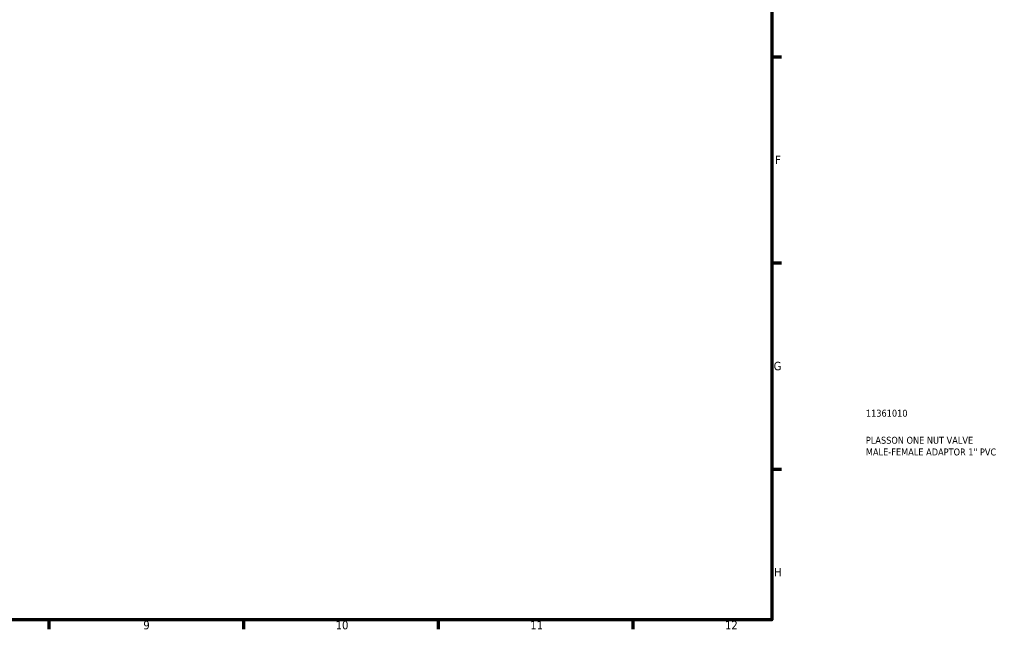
# Model space of a CAD drawing. Header units: millimetres. Extents: x -26 to 905, y -226 to 714.
# Tile 2 of 5: x 550 to 905, y 17 to 236. Entities that reach past the tile are written whole.
import ezdxf

# ---------------------------------------------------------------- set-up
doc = ezdxf.new("R2010")
doc.units = ezdxf.units.MM
doc.layers.add('Border (ANSI)', color=7, linetype='Continuous', lineweight=70)
doc.layers.add('Title (ISO)', color=7, linetype='Continuous', lineweight=50)
doc.styles.add('Note Text (ANSI)', font='tahoma.ttf')
doc.styles.add('Note Text (ISO)', font='tahoma.ttf')

# ---------------------------------------------------------------- blocks, each defined once
blk = doc.blocks.new('Borders Default Border')
at = {"layer": 'Border (ANSI)'}
for p, q in [((821, 222.75), (824.45, 222.75)), ((821, 148.5), (824.45, 148.5)), ((821, 74.25), (824.45, 74.25)), ((560.67, 20), (560.67, 16.55)), ((630.75, 20), (630.75, 16.55)), ((700.83, 20), (700.83, 16.55)), ((770.92, 20), (770.92, 16.55))]:
    blk.add_line(p, q, dxfattribs=at)
at = {"layer": 'Border (ANSI)', "flags": 128}
blk.add_lwpolyline([(20, 20), (20, 574), (821, 574), (821, 20), (20, 20)], dxfattribs=at)
at = {"layer": 'Border (ANSI)', "attachment_point": 7, "style": 'Note Text (ANSI)'}
for s, insert, char_height in [('F', (822.14, 184.1), 3.05), ('G', (821.66, 109.79), 3.05), ('H', (821.81, 35.6), 3.05), ('9', (594.7, 16.49), 3.05), ('10', (663.96, 16.49), 3.048), ('11', (734.04, 16.55), 3.048), ('12', (804.13, 16.55), 3.048)]:
    blk.add_mtext(s, dxfattribs=dict(at, insert=insert, char_height=char_height))
blk = doc.blocks.new('Title Blocks ISO')
at = {"layer": 'Title (ISO)', "color": 232, "true_color": 0xca0064, "style": 'Note Text (ISO)'}
for tag, p in [('PART_NUMBER_001', (33.84, 73.13)), ('DESCRIPTION_001', (33.84, 63.4)), ('DESCRIPTION_002', (33.84, 59.18))]:
    blk.add_attdef(tag, p, '', height=2.5, dxfattribs=at)

msp = doc.modelspace()

# ---------------------------------------------------------------- block references
msp.add_blockref('Borders Default Border', (0, 0))
msp.add_blockref('Title Blocks ISO', (821, 20)).add_auto_attribs({'PART_NUMBER_001': '11361010', 'DESCRIPTION_001': 'PLASSON ONE NUT VALVE', 'DESCRIPTION_002': 'MALE-FEMALE ADAPTOR 1" PVC'})

doc.saveas('drawing.dxf')
